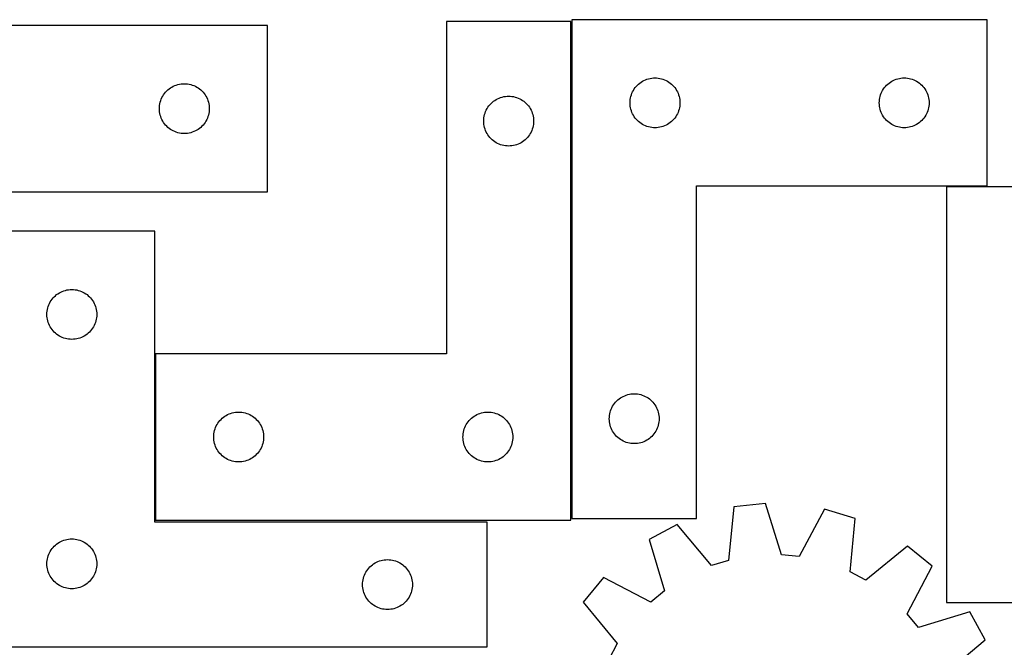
# Model space of a CAD drawing. Header units: millimetres. Extents: x 7 to 1243, y 7 to 1244.
# Tile 15 of 19: x 520 to 875, y 1017 to 1244. Entities that reach past the tile are written whole.
import ezdxf

# ---------------------------------------------------------------- set-up
doc = ezdxf.new("R2010")
doc.units = ezdxf.units.MM
doc.layers.add('CUT', color=7, linetype='CONTINUOUS', true_color=0x000000)

msp = doc.modelspace()

# ---------------------------------------------------------------- linework, layer by layer
at = {"layer": 'CUT'}
for p, q in [((609.078177, 1241.851866), (459.078177, 1241.851866)), ((609.078177, 1181.851866), (609.078177, 1241.851866)), ((718.703244, 1243.345523), (673.703244, 1243.345523)), ((673.703244, 1243.345523), (673.703244, 1123.345523)), ((718.703244, 1063.345523), (718.703244, 1243.345523)), ((719.049094, 1243.94171), (719.049094, 1063.94171)), ((869.049094, 1243.94171), (719.049094, 1243.94171)), ((869.049094, 1183.94171), (869.049094, 1243.94171)), ((574.078045, 1219.335093), (574.578177, 1219.646095)), ((574.578177, 1219.646095), (575.097579, 1219.923721)), ((575.097579, 1219.923721), (575.634026, 1220.166782)), ((575.634026, 1220.166782), (576.185222, 1220.374237)), ((576.185222, 1220.374237), (576.748806, 1220.545198)), ((576.748806, 1220.545198), (577.322364, 1220.678934)), ((577.322364, 1220.678934), (577.903442, 1220.77487)), ((577.903442, 1220.77487), (578.489549, 1220.832596)), ((578.489549, 1220.832596), (579.078177, 1220.851866)), ((579.078177, 1220.851866), (579.666805, 1220.832596)), ((579.666805, 1220.832596), (580.252913, 1220.77487)), ((580.252913, 1220.77487), (580.83399, 1220.678934)), ((580.83399, 1220.678934), (581.407549, 1220.545198)), ((581.407549, 1220.545198), (581.971132, 1220.374237)), ((581.971132, 1220.374237), (582.522328, 1220.166782)), ((582.522328, 1220.166782), (583.058775, 1219.923721)), ((583.058775, 1219.923721), (583.578177, 1219.646095)), ((583.578177, 1219.646095), (584.078309, 1219.335093)), ((741.908914, 1219.420563), (742.282536, 1219.875822)), ((742.282536, 1219.875822), (742.685133, 1220.305671)), ((742.685133, 1220.305671), (743.114982, 1220.708268)), ((743.114982, 1220.708268), (743.570241, 1221.08189)), ((743.570241, 1221.08189), (744.048962, 1221.424936)), ((744.048962, 1221.424936), (744.549094, 1221.735938)), ((744.549094, 1221.735938), (745.068496, 1222.013564)), ((745.068496, 1222.013564), (745.604943, 1222.256626)), ((745.604943, 1222.256626), (746.156139, 1222.464081)), ((746.156139, 1222.464081), (746.719723, 1222.635042)), ((746.719723, 1222.635042), (747.293281, 1222.768777)), ((747.293281, 1222.768777), (747.874358, 1222.864714)), ((747.874358, 1222.864714), (748.460466, 1222.92244)), ((748.460466, 1222.92244), (749.049094, 1222.94171)), ((749.049094, 1222.94171), (749.637722, 1222.92244)), ((749.637722, 1222.92244), (750.22383, 1222.864714)), ((750.22383, 1222.864714), (750.804907, 1222.768777)), ((750.804907, 1222.768777), (751.378465, 1222.635042)), ((751.378465, 1222.635042), (751.942049, 1222.464081)), ((751.942049, 1222.464081), (752.493245, 1222.256626)), ((752.493245, 1222.256626), (753.029692, 1222.013564)), ((753.029692, 1222.013564), (753.549094, 1221.735938)), ((753.549094, 1221.735938), (754.049226, 1221.424936)), ((754.049226, 1221.424936), (754.527947, 1221.08189)), ((754.527947, 1221.08189), (754.983206, 1220.708268)), ((754.983206, 1220.708268), (755.413055, 1220.305671)), ((755.413055, 1220.305671), (755.815652, 1219.875822)), ((755.815652, 1219.875822), (756.189274, 1219.420563)), ((831.908914, 1219.420563), (832.282536, 1219.875822)), ((832.282536, 1219.875822), (832.685133, 1220.305671)), ((832.685133, 1220.305671), (833.114982, 1220.708268)), ((833.114982, 1220.708268), (833.570241, 1221.08189)), ((833.570241, 1221.08189), (834.048962, 1221.424936)), ((834.048962, 1221.424936), (834.549094, 1221.735938)), ((834.549094, 1221.735938), (835.068496, 1222.013564)), ((835.068496, 1222.013564), (835.604943, 1222.256626)), ((835.604943, 1222.256626), (836.156139, 1222.464081)), ((836.156139, 1222.464081), (836.719723, 1222.635042)), ((836.719723, 1222.635042), (837.293281, 1222.768777)), ((837.293281, 1222.768777), (837.874358, 1222.864714)), ((837.874358, 1222.864714), (838.460466, 1222.92244)), ((838.460466, 1222.92244), (839.049094, 1222.94171)), ((839.049094, 1222.94171), (839.637722, 1222.92244)), ((839.637722, 1222.92244), (840.22383, 1222.864714)), ((840.22383, 1222.864714), (840.804907, 1222.768777)), ((840.804907, 1222.768777), (841.378465, 1222.635042)), ((841.378465, 1222.635042), (841.942049, 1222.464081)), ((841.942049, 1222.464081), (842.493245, 1222.256626)), ((842.493245, 1222.256626), (843.029692, 1222.013564)), ((843.029692, 1222.013564), (843.549094, 1221.735938)), ((843.549094, 1221.735938), (844.049226, 1221.424936)), ((844.049226, 1221.424936), (844.527947, 1221.08189)), ((844.527947, 1221.08189), (844.983206, 1220.708268)), ((844.983206, 1220.708268), (845.413055, 1220.305671)), ((845.413055, 1220.305671), (845.815652, 1219.875822)), ((845.815652, 1219.875822), (846.189274, 1219.420563)), ((571.006323, 1215.832464), (571.283949, 1216.351866)), ((571.283949, 1216.351866), (571.594951, 1216.851998)), ((571.594951, 1216.851998), (571.937997, 1217.330719)), ((571.937997, 1217.330719), (572.311619, 1217.785978)), ((572.311619, 1217.785978), (572.714216, 1218.215827)), ((572.714216, 1218.215827), (573.144065, 1218.618424)), ((573.144065, 1218.618424), (573.599324, 1218.992046)), ((573.599324, 1218.992046), (574.078045, 1219.335093)), ((584.078309, 1219.335093), (584.55703, 1218.992046)), ((584.55703, 1218.992046), (585.01229, 1218.618424)), ((585.01229, 1218.618424), (585.442138, 1218.215827)), ((585.442138, 1218.215827), (585.844736, 1217.785978)), ((585.844736, 1217.785978), (586.218357, 1217.330719)), ((586.218357, 1217.330719), (586.561404, 1216.851998)), ((586.561404, 1216.851998), (586.872406, 1216.351866)), ((586.872406, 1216.351866), (587.150032, 1215.832464)), ((693.873872, 1216.038856), (694.447431, 1216.172591)), ((694.447431, 1216.172591), (695.028508, 1216.268527)), ((695.028508, 1216.268527), (695.614616, 1216.326254)), ((695.614616, 1216.326254), (696.203244, 1216.345523)), ((696.203244, 1216.345523), (696.791872, 1216.326254)), ((696.791872, 1216.326254), (697.37798, 1216.268527)), ((697.37798, 1216.268527), (697.959057, 1216.172591)), ((697.959057, 1216.172591), (698.532615, 1216.038856)), ((740.222027, 1215.697523), (740.355762, 1216.271081)), ((740.355762, 1216.271081), (740.526723, 1216.834665)), ((740.526723, 1216.834665), (740.734178, 1217.385861)), ((740.734178, 1217.385861), (740.977239, 1217.922308)), ((740.977239, 1217.922308), (741.254865, 1218.44171)), ((741.254865, 1218.44171), (741.565868, 1218.941842)), ((741.565868, 1218.941842), (741.908914, 1219.420563)), ((756.189274, 1219.420563), (756.532321, 1218.941842)), ((756.532321, 1218.941842), (756.843323, 1218.44171)), ((756.843323, 1218.44171), (757.120949, 1217.922308)), ((757.120949, 1217.922308), (757.36401, 1217.385861)), ((757.36401, 1217.385861), (757.571465, 1216.834665)), ((757.571465, 1216.834665), (757.742426, 1216.271081)), ((757.742426, 1216.271081), (757.876162, 1215.697523)), ((830.222027, 1215.697523), (830.355762, 1216.271081)), ((830.355762, 1216.271081), (830.526723, 1216.834665)), ((830.526723, 1216.834665), (830.734178, 1217.385861)), ((830.734178, 1217.385861), (830.977239, 1217.922308)), ((830.977239, 1217.922308), (831.254865, 1218.44171)), ((831.254865, 1218.44171), (831.565868, 1218.941842)), ((831.565868, 1218.941842), (831.908914, 1219.420563)), ((846.189274, 1219.420563), (846.532321, 1218.941842)), ((846.532321, 1218.941842), (846.843323, 1218.44171)), ((846.843323, 1218.44171), (847.120949, 1217.922308)), ((847.120949, 1217.922308), (847.36401, 1217.385861)), ((847.36401, 1217.385861), (847.571465, 1216.834665)), ((847.571465, 1216.834665), (847.742426, 1216.271081)), ((847.742426, 1216.271081), (847.876162, 1215.697523)), ((570.097447, 1212.440494), (570.155174, 1213.026602)), ((570.155174, 1213.026602), (570.25111, 1213.607679)), ((570.25111, 1213.607679), (570.384845, 1214.181237)), ((570.384845, 1214.181237), (570.555806, 1214.744821)), ((570.555806, 1214.744821), (570.763261, 1215.296017)), ((570.763261, 1215.296017), (571.006323, 1215.832464)), ((587.150032, 1215.832464), (587.393093, 1215.296017)), ((587.393093, 1215.296017), (587.600548, 1214.744821)), ((587.600548, 1214.744821), (587.77151, 1214.181237)), ((587.77151, 1214.181237), (587.905245, 1213.607679)), ((587.905245, 1213.607679), (588.001181, 1213.026602)), ((588.001181, 1213.026602), (588.058908, 1212.440494)), ((688.720017, 1212.345655), (689.063064, 1212.824376)), ((689.063064, 1212.824376), (689.436686, 1213.279636)), ((689.436686, 1213.279636), (689.839283, 1213.709484)), ((689.839283, 1213.709484), (690.269132, 1214.112081)), ((690.269132, 1214.112081), (690.724391, 1214.485703)), ((690.724391, 1214.485703), (691.203112, 1214.82875)), ((691.203112, 1214.82875), (691.703244, 1215.139752)), ((691.703244, 1215.139752), (692.222646, 1215.417378)), ((692.222646, 1215.417378), (692.759093, 1215.660439)), ((692.759093, 1215.660439), (693.310289, 1215.867894)), ((693.310289, 1215.867894), (693.873872, 1216.038856)), ((698.532615, 1216.038856), (699.096199, 1215.867894)), ((699.096199, 1215.867894), (699.647395, 1215.660439)), ((699.647395, 1215.660439), (700.183842, 1215.417378)), ((700.183842, 1215.417378), (700.703244, 1215.139752)), ((700.703244, 1215.139752), (701.203376, 1214.82875)), ((701.203376, 1214.82875), (701.682097, 1214.485703)), ((701.682097, 1214.485703), (702.137356, 1214.112081)), ((702.137356, 1214.112081), (702.567205, 1213.709484)), ((702.567205, 1213.709484), (702.969802, 1213.279636)), ((702.969802, 1213.279636), (703.343424, 1212.824376)), ((703.343424, 1212.824376), (703.68647, 1212.345655)), ((740.049094, 1213.94171), (740.068364, 1214.530338)), ((740.068364, 1213.353082), (740.049094, 1213.94171)), ((740.068364, 1214.530338), (740.12609, 1215.116446)), ((740.12609, 1212.766974), (740.068364, 1213.353082)), ((740.12609, 1215.116446), (740.222027, 1215.697523)), ((740.222027, 1212.185897), (740.12609, 1212.766974)), ((757.876162, 1215.697523), (757.972098, 1215.116446)), ((757.972098, 1212.766974), (757.876162, 1212.185897)), ((757.972098, 1215.116446), (758.029824, 1214.530338)), ((758.029824, 1213.353082), (757.972098, 1212.766974)), ((758.029824, 1214.530338), (758.049094, 1213.94171)), ((758.049094, 1213.94171), (758.029824, 1213.353082)), ((830.049094, 1213.94171), (830.068364, 1214.530338)), ((830.068364, 1213.353082), (830.049094, 1213.94171)), ((830.068364, 1214.530338), (830.12609, 1215.116446)), ((830.12609, 1212.766974), (830.068364, 1213.353082)), ((830.12609, 1215.116446), (830.222027, 1215.697523)), ((830.222027, 1212.185897), (830.12609, 1212.766974)), ((847.876162, 1215.697523), (847.972098, 1215.116446)), ((847.972098, 1212.766974), (847.876162, 1212.185897)), ((847.972098, 1215.116446), (848.029824, 1214.530338)), ((848.029824, 1213.353082), (847.972098, 1212.766974)), ((848.029824, 1214.530338), (848.049094, 1213.94171)), ((848.049094, 1213.94171), (848.029824, 1213.353082)), ((570.078177, 1211.851866), (570.097447, 1212.440494)), ((570.097447, 1211.263238), (570.078177, 1211.851866)), ((570.155174, 1210.67713), (570.097447, 1211.263238)), ((570.25111, 1210.096053), (570.155174, 1210.67713)), ((570.384845, 1209.522495), (570.25111, 1210.096053)), ((570.555806, 1208.958911), (570.384845, 1209.522495)), ((570.763261, 1208.407715), (570.555806, 1208.958911)), ((587.600548, 1208.958911), (587.393093, 1208.407715)), ((587.77151, 1209.522495), (587.600548, 1208.958911)), ((587.905245, 1210.096053), (587.77151, 1209.522495)), ((588.001181, 1210.67713), (587.905245, 1210.096053)), ((588.058908, 1211.263238), (588.001181, 1210.67713)), ((588.058908, 1212.440494), (588.078177, 1211.851866)), ((588.078177, 1211.851866), (588.058908, 1211.263238)), ((687.28024, 1208.520259), (687.376176, 1209.101336)), ((687.376176, 1209.101336), (687.509911, 1209.674895)), ((687.509911, 1209.674895), (687.680873, 1210.238478)), ((687.680873, 1210.238478), (687.888328, 1210.789674)), ((687.888328, 1210.789674), (688.131389, 1211.326121)), ((688.131389, 1211.326121), (688.409015, 1211.845523)), ((688.409015, 1211.845523), (688.720017, 1212.345655)), ((703.68647, 1212.345655), (703.997473, 1211.845523)), ((703.997473, 1211.845523), (704.275099, 1211.326121)), ((704.275099, 1211.326121), (704.51816, 1210.789674)), ((704.51816, 1210.789674), (704.725615, 1210.238478)), ((704.725615, 1210.238478), (704.896576, 1209.674895)), ((704.896576, 1209.674895), (705.030311, 1209.101336)), ((705.030311, 1209.101336), (705.126248, 1208.520259)), ((740.355762, 1211.612338), (740.222027, 1212.185897)), ((740.526723, 1211.048755), (740.355762, 1211.612338)), ((740.734178, 1210.497559), (740.526723, 1211.048755)), ((740.977239, 1209.961112), (740.734178, 1210.497559)), ((741.254865, 1209.44171), (740.977239, 1209.961112)), ((741.565868, 1208.941578), (741.254865, 1209.44171)), ((756.843323, 1209.44171), (756.532321, 1208.941578)), ((757.120949, 1209.961112), (756.843323, 1209.44171)), ((757.36401, 1210.497559), (757.120949, 1209.961112)), ((757.571465, 1211.048755), (757.36401, 1210.497559)), ((757.742426, 1211.612338), (757.571465, 1211.048755)), ((757.876162, 1212.185897), (757.742426, 1211.612338)), ((830.355762, 1211.612338), (830.222027, 1212.185897)), ((830.526723, 1211.048755), (830.355762, 1211.612338)), ((830.734178, 1210.497559), (830.526723, 1211.048755)), ((830.977239, 1209.961112), (830.734178, 1210.497559)), ((831.254865, 1209.44171), (830.977239, 1209.961112)), ((831.565868, 1208.941578), (831.254865, 1209.44171)), ((846.843323, 1209.44171), (846.532321, 1208.941578)), ((847.120949, 1209.961112), (846.843323, 1209.44171)), ((847.36401, 1210.497559), (847.120949, 1209.961112)), ((847.571465, 1211.048755), (847.36401, 1210.497559)), ((847.742426, 1211.612338), (847.571465, 1211.048755)), ((847.876162, 1212.185897), (847.742426, 1211.612338)), ((571.006323, 1207.871268), (570.763261, 1208.407715)), ((571.283949, 1207.351866), (571.006323, 1207.871268)), ((571.594951, 1206.851734), (571.283949, 1207.351866)), ((571.937997, 1206.373013), (571.594951, 1206.851734)), ((572.311619, 1205.917754), (571.937997, 1206.373013)), ((572.714216, 1205.487905), (572.311619, 1205.917754)), ((573.144065, 1205.085308), (572.714216, 1205.487905)), ((585.442138, 1205.487905), (585.01229, 1205.085308)), ((585.844736, 1205.917754), (585.442138, 1205.487905)), ((586.218357, 1206.373013), (585.844736, 1205.917754)), ((586.561404, 1206.851734), (586.218357, 1206.373013)), ((586.872406, 1207.351866), (586.561404, 1206.851734)), ((587.150032, 1207.871268), (586.872406, 1207.351866)), ((587.393093, 1208.407715), (587.150032, 1207.871268)), ((687.203244, 1207.345523), (687.222514, 1207.934151)), ((687.222514, 1206.756895), (687.203244, 1207.345523)), ((687.222514, 1207.934151), (687.28024, 1208.520259)), ((687.28024, 1206.170787), (687.222514, 1206.756895)), ((687.376176, 1205.58971), (687.28024, 1206.170787)), ((687.509911, 1205.016152), (687.376176, 1205.58971)), ((705.030311, 1205.58971), (704.896576, 1205.016152)), ((705.126248, 1206.170787), (705.030311, 1205.58971)), ((705.126248, 1208.520259), (705.183974, 1207.934151)), ((705.183974, 1206.756895), (705.126248, 1206.170787)), ((705.183974, 1207.934151), (705.203244, 1207.345523)), ((705.203244, 1207.345523), (705.183974, 1206.756895)), ((741.908914, 1208.462857), (741.565868, 1208.941578)), ((742.282536, 1208.007597), (741.908914, 1208.462857)), ((742.685133, 1207.577749), (742.282536, 1208.007597)), ((743.114982, 1207.175152), (742.685133, 1207.577749)), ((743.570241, 1206.80153), (743.114982, 1207.175152)), ((744.048962, 1206.458483), (743.570241, 1206.80153)), ((744.549094, 1206.147481), (744.048962, 1206.458483)), ((745.068496, 1205.869855), (744.549094, 1206.147481)), ((745.604943, 1205.626794), (745.068496, 1205.869855)), ((746.156139, 1205.419339), (745.604943, 1205.626794)), ((746.719723, 1205.248377), (746.156139, 1205.419339)), ((751.942049, 1205.419339), (751.378465, 1205.248377)), ((752.493245, 1205.626794), (751.942049, 1205.419339)), ((753.029692, 1205.869855), (752.493245, 1205.626794)), ((753.549094, 1206.147481), (753.029692, 1205.869855)), ((754.049226, 1206.458483), (753.549094, 1206.147481)), ((754.527947, 1206.80153), (754.049226, 1206.458483)), ((754.983206, 1207.175152), (754.527947, 1206.80153)), ((755.413055, 1207.577749), (754.983206, 1207.175152)), ((755.815652, 1208.007597), (755.413055, 1207.577749)), ((756.189274, 1208.462857), (755.815652, 1208.007597)), ((756.532321, 1208.941578), (756.189274, 1208.462857)), ((831.908914, 1208.462857), (831.565868, 1208.941578)), ((832.282536, 1208.007597), (831.908914, 1208.462857)), ((832.685133, 1207.577749), (832.282536, 1208.007597)), ((833.114982, 1207.175152), (832.685133, 1207.577749)), ((833.570241, 1206.80153), (833.114982, 1207.175152)), ((834.048962, 1206.458483), (833.570241, 1206.80153)), ((834.549094, 1206.147481), (834.048962, 1206.458483)), ((835.068496, 1205.869855), (834.549094, 1206.147481)), ((835.604943, 1205.626794), (835.068496, 1205.869855)), ((836.156139, 1205.419339), (835.604943, 1205.626794)), ((836.719723, 1205.248377), (836.156139, 1205.419339)), ((841.942049, 1205.419339), (841.378465, 1205.248377)), ((842.493245, 1205.626794), (841.942049, 1205.419339)), ((843.029692, 1205.869855), (842.493245, 1205.626794)), ((843.549094, 1206.147481), (843.029692, 1205.869855)), ((844.049226, 1206.458483), (843.549094, 1206.147481)), ((844.527947, 1206.80153), (844.049226, 1206.458483)), ((844.983206, 1207.175152), (844.527947, 1206.80153)), ((845.413055, 1207.577749), (844.983206, 1207.175152)), ((845.815652, 1208.007597), (845.413055, 1207.577749)), ((846.189274, 1208.462857), (845.815652, 1208.007597)), ((846.532321, 1208.941578), (846.189274, 1208.462857)), ((573.599324, 1204.711686), (573.144065, 1205.085308)), ((574.078045, 1204.36864), (573.599324, 1204.711686)), ((574.578177, 1204.057637), (574.078045, 1204.36864)), ((575.097579, 1203.780011), (574.578177, 1204.057637)), ((575.634026, 1203.53695), (575.097579, 1203.780011)), ((576.185222, 1203.329495), (575.634026, 1203.53695)), ((576.748806, 1203.158534), (576.185222, 1203.329495)), ((577.322364, 1203.024798), (576.748806, 1203.158534)), ((577.903442, 1202.928862), (577.322364, 1203.024798)), ((578.489549, 1202.871136), (577.903442, 1202.928862)), ((579.078177, 1202.851866), (578.489549, 1202.871136)), ((579.666805, 1202.871136), (579.078177, 1202.851866)), ((580.252913, 1202.928862), (579.666805, 1202.871136)), ((580.83399, 1203.024798), (580.252913, 1202.928862)), ((581.407549, 1203.158534), (580.83399, 1203.024798)), ((581.971132, 1203.329495), (581.407549, 1203.158534)), ((582.522328, 1203.53695), (581.971132, 1203.329495)), ((583.058775, 1203.780011), (582.522328, 1203.53695)), ((583.578177, 1204.057637), (583.058775, 1203.780011)), ((584.078309, 1204.36864), (583.578177, 1204.057637)), ((584.55703, 1204.711686), (584.078309, 1204.36864)), ((585.01229, 1205.085308), (584.55703, 1204.711686)), ((687.680873, 1204.452568), (687.509911, 1205.016152)), ((687.888328, 1203.901372), (687.680873, 1204.452568)), ((688.131389, 1203.364925), (687.888328, 1203.901372)), ((688.409015, 1202.845523), (688.131389, 1203.364925)), ((688.720017, 1202.345391), (688.409015, 1202.845523)), ((689.063064, 1201.86667), (688.720017, 1202.345391)), ((689.436686, 1201.411411), (689.063064, 1201.86667)), ((703.343424, 1201.86667), (702.969802, 1201.411411)), ((703.68647, 1202.345391), (703.343424, 1201.86667)), ((703.997473, 1202.845523), (703.68647, 1202.345391)), ((704.275099, 1203.364925), (703.997473, 1202.845523)), ((704.51816, 1203.901372), (704.275099, 1203.364925)), ((704.725615, 1204.452568), (704.51816, 1203.901372)), ((704.896576, 1205.016152), (704.725615, 1204.452568)), ((747.293281, 1205.114642), (746.719723, 1205.248377)), ((747.874358, 1205.018706), (747.293281, 1205.114642)), ((748.460466, 1204.960979), (747.874358, 1205.018706)), ((749.049094, 1204.94171), (748.460466, 1204.960979)), ((749.637722, 1204.960979), (749.049094, 1204.94171)), ((750.22383, 1205.018706), (749.637722, 1204.960979)), ((750.804907, 1205.114642), (750.22383, 1205.018706)), ((751.378465, 1205.248377), (750.804907, 1205.114642)), ((837.293281, 1205.114642), (836.719723, 1205.248377)), ((837.874358, 1205.018706), (837.293281, 1205.114642)), ((838.460466, 1204.960979), (837.874358, 1205.018706)), ((839.049094, 1204.94171), (838.460466, 1204.960979)), ((839.637722, 1204.960979), (839.049094, 1204.94171)), ((840.22383, 1205.018706), (839.637722, 1204.960979)), ((840.804907, 1205.114642), (840.22383, 1205.018706)), ((841.378465, 1205.248377), (840.804907, 1205.114642)), ((689.839283, 1200.981562), (689.436686, 1201.411411)), ((690.269132, 1200.578965), (689.839283, 1200.981562)), ((690.724391, 1200.205343), (690.269132, 1200.578965)), ((691.203112, 1199.862297), (690.724391, 1200.205343)), ((691.703244, 1199.551295), (691.203112, 1199.862297)), ((692.222646, 1199.273669), (691.703244, 1199.551295)), ((692.759093, 1199.030607), (692.222646, 1199.273669)), ((693.310289, 1198.823152), (692.759093, 1199.030607)), ((693.873872, 1198.652191), (693.310289, 1198.823152)), ((694.447431, 1198.518456), (693.873872, 1198.652191)), ((695.028508, 1198.422519), (694.447431, 1198.518456)), ((695.614616, 1198.364793), (695.028508, 1198.422519)), ((696.203244, 1198.345523), (695.614616, 1198.364793)), ((696.791872, 1198.364793), (696.203244, 1198.345523)), ((697.37798, 1198.422519), (696.791872, 1198.364793)), ((697.959057, 1198.518456), (697.37798, 1198.422519)), ((698.532615, 1198.652191), (697.959057, 1198.518456)), ((699.096199, 1198.823152), (698.532615, 1198.652191)), ((699.647395, 1199.030607), (699.096199, 1198.823152)), ((700.183842, 1199.273669), (699.647395, 1199.030607)), ((700.703244, 1199.551295), (700.183842, 1199.273669)), ((701.203376, 1199.862297), (700.703244, 1199.551295)), ((701.682097, 1200.205343), (701.203376, 1199.862297)), ((702.137356, 1200.578965), (701.682097, 1200.205343)), ((702.567205, 1200.981562), (702.137356, 1200.578965)), ((702.969802, 1201.411411), (702.567205, 1200.981562)), ((504.078177, 1181.851866), (609.078177, 1181.851866)), ((764.049094, 1063.94171), (764.049094, 1183.94171)), ((764.049094, 1183.94171), (869.049094, 1183.94171)), ((914.289487, 1183.674136), (854.289487, 1183.674136)), ((854.289487, 1183.674136), (854.289487, 1033.674136)), ((568.45593, 1167.581606), (508.45593, 1167.581606)), ((568.45593, 1062.581606), (568.45593, 1167.581606)), ((532.977077, 1144.721786), (533.455798, 1145.064833)), ((533.455798, 1145.064833), (533.95593, 1145.375835)), ((533.95593, 1145.375835), (534.475332, 1145.653461)), ((534.475332, 1145.653461), (535.011779, 1145.896522)), ((535.011779, 1145.896522), (535.562975, 1146.103978)), ((535.562975, 1146.103978), (536.126559, 1146.274939)), ((536.126559, 1146.274939), (536.700117, 1146.408674)), ((536.700117, 1146.408674), (537.281194, 1146.50461)), ((537.281194, 1146.50461), (537.867302, 1146.562337)), ((537.867302, 1146.562337), (538.45593, 1146.581606)), ((538.45593, 1146.581606), (539.044558, 1146.562337)), ((539.044558, 1146.562337), (539.630666, 1146.50461)), ((539.630666, 1146.50461), (540.211743, 1146.408674)), ((540.211743, 1146.408674), (540.785302, 1146.274939)), ((540.785302, 1146.274939), (541.348885, 1146.103978)), ((541.348885, 1146.103978), (541.900081, 1145.896522)), ((541.900081, 1145.896522), (542.436528, 1145.653461)), ((542.436528, 1145.653461), (542.95593, 1145.375835)), ((542.95593, 1145.375835), (543.456062, 1145.064833)), ((543.456062, 1145.064833), (543.934783, 1144.721786)), ((530.141014, 1141.025757), (530.384075, 1141.562205)), ((530.384075, 1141.562205), (530.661701, 1142.081606)), ((530.661701, 1142.081606), (530.972704, 1142.581739)), ((530.972704, 1142.581739), (531.31575, 1143.060459)), ((531.31575, 1143.060459), (531.689372, 1143.515719)), ((531.689372, 1143.515719), (532.091969, 1143.945567)), ((532.091969, 1143.945567), (532.521818, 1144.348165)), ((532.521818, 1144.348165), (532.977077, 1144.721786)), ((543.934783, 1144.721786), (544.390042, 1144.348165)), ((544.390042, 1144.348165), (544.819891, 1143.945567)), ((544.819891, 1143.945567), (545.222488, 1143.515719)), ((545.222488, 1143.515719), (545.59611, 1143.060459)), ((545.59611, 1143.060459), (545.939157, 1142.581739)), ((545.939157, 1142.581739), (546.250159, 1142.081606)), ((546.250159, 1142.081606), (546.527785, 1141.562205)), ((546.527785, 1141.562205), (546.770846, 1141.025757)), ((529.45593, 1137.581606), (529.4752, 1138.170235)), ((529.4752, 1138.170235), (529.532926, 1138.756342)), ((529.532926, 1138.756342), (529.628863, 1139.337419)), ((529.628863, 1139.337419), (529.762598, 1139.910978)), ((529.762598, 1139.910978), (529.933559, 1140.474562)), ((529.933559, 1140.474562), (530.141014, 1141.025757)), ((546.770846, 1141.025757), (546.978301, 1140.474562)), ((546.978301, 1140.474562), (547.149263, 1139.910978)), ((547.149263, 1139.910978), (547.282998, 1139.337419)), ((547.282998, 1139.337419), (547.378934, 1138.756342)), ((547.378934, 1138.756342), (547.43666, 1138.170235)), ((547.43666, 1138.170235), (547.45593, 1137.581606)), ((529.4752, 1136.992978), (529.45593, 1137.581606)), ((529.532926, 1136.406871), (529.4752, 1136.992978)), ((529.628863, 1135.825794), (529.532926, 1136.406871)), ((529.762598, 1135.252235), (529.628863, 1135.825794)), ((529.933559, 1134.688651), (529.762598, 1135.252235)), ((530.141014, 1134.137456), (529.933559, 1134.688651)), ((546.978301, 1134.688651), (546.770846, 1134.137456)), ((547.149263, 1135.252235), (546.978301, 1134.688651)), ((547.282998, 1135.825794), (547.149263, 1135.252235)), ((547.378934, 1136.406871), (547.282998, 1135.825794)), ((547.43666, 1136.992978), (547.378934, 1136.406871)), ((547.45593, 1137.581606), (547.43666, 1136.992978)), ((530.384075, 1133.601008), (530.141014, 1134.137456)), ((530.661701, 1133.081606), (530.384075, 1133.601008)), ((530.972704, 1132.581474), (530.661701, 1133.081606)), ((531.31575, 1132.102754), (530.972704, 1132.581474)), ((531.689372, 1131.647494), (531.31575, 1132.102754)), ((532.091969, 1131.217645), (531.689372, 1131.647494)), ((532.521818, 1130.815048), (532.091969, 1131.217645)), ((532.977077, 1130.441426), (532.521818, 1130.815048)), ((544.390042, 1130.815048), (543.934783, 1130.441426)), ((544.819891, 1131.217645), (544.390042, 1130.815048)), ((545.222488, 1131.647494), (544.819891, 1131.217645)), ((545.59611, 1132.102754), (545.222488, 1131.647494)), ((545.939157, 1132.581474), (545.59611, 1132.102754)), ((546.250159, 1133.081606), (545.939157, 1132.581474)), ((546.527785, 1133.601008), (546.250159, 1133.081606)), ((546.770846, 1134.137456), (546.527785, 1133.601008)), ((533.455798, 1130.09838), (532.977077, 1130.441426)), ((533.95593, 1129.787378), (533.455798, 1130.09838)), ((534.475332, 1129.509752), (533.95593, 1129.787378)), ((535.011779, 1129.266691), (534.475332, 1129.509752)), ((535.562975, 1129.059235), (535.011779, 1129.266691)), ((536.126559, 1128.888274), (535.562975, 1129.059235)), ((536.700117, 1128.754539), (536.126559, 1128.888274)), ((537.281194, 1128.658603), (536.700117, 1128.754539)), ((537.867302, 1128.600876), (537.281194, 1128.658603)), ((538.45593, 1128.581606), (537.867302, 1128.600876)), ((539.044558, 1128.600876), (538.45593, 1128.581606)), ((539.630666, 1128.658603), (539.044558, 1128.600876)), ((540.211743, 1128.754539), (539.630666, 1128.658603)), ((540.785302, 1128.888274), (540.211743, 1128.754539)), ((541.348885, 1129.059235), (540.785302, 1128.888274)), ((541.900081, 1129.266691), (541.348885, 1129.059235)), ((542.436528, 1129.509752), (541.900081, 1129.266691)), ((542.95593, 1129.787378), (542.436528, 1129.509752)), ((543.456062, 1130.09838), (542.95593, 1129.787378)), ((543.934783, 1130.441426), (543.456062, 1130.09838)), ((673.703244, 1123.345523), (568.703244, 1123.345523)), ((568.703244, 1123.345523), (568.703244, 1063.345523)), ((734.408914, 1105.420563), (734.782536, 1105.875822)), ((734.782536, 1105.875822), (735.185133, 1106.305671)), ((735.185133, 1106.305671), (735.614982, 1106.708268)), ((735.614982, 1106.708268), (736.070241, 1107.08189)), ((736.070241, 1107.08189), (736.548962, 1107.424936)), ((736.548962, 1107.424936), (737.049094, 1107.735938)), ((737.049094, 1107.735938), (737.568496, 1108.013564)), ((737.568496, 1108.013564), (738.104943, 1108.256626)), ((738.104943, 1108.256626), (738.656139, 1108.464081)), ((738.656139, 1108.464081), (739.219723, 1108.635042)), ((739.219723, 1108.635042), (739.793281, 1108.768777)), ((739.793281, 1108.768777), (740.374358, 1108.864714)), ((740.374358, 1108.864714), (740.960466, 1108.92244)), ((740.960466, 1108.92244), (741.549094, 1108.94171)), ((741.549094, 1108.94171), (742.137722, 1108.92244)), ((742.137722, 1108.92244), (742.72383, 1108.864714)), ((742.72383, 1108.864714), (743.304907, 1108.768777)), ((743.304907, 1108.768777), (743.878465, 1108.635042)), ((743.878465, 1108.635042), (744.442049, 1108.464081)), ((744.442049, 1108.464081), (744.993245, 1108.256626)), ((744.993245, 1108.256626), (745.529692, 1108.013564)), ((745.529692, 1108.013564), (746.049094, 1107.735938)), ((746.049094, 1107.735938), (746.549226, 1107.424936)), ((746.549226, 1107.424936), (747.027947, 1107.08189)), ((747.027947, 1107.08189), (747.483206, 1106.708268)), ((747.483206, 1106.708268), (747.913055, 1106.305671)), ((747.913055, 1106.305671), (748.315652, 1105.875822)), ((748.315652, 1105.875822), (748.689274, 1105.420563)), ((597.528508, 1102.268527), (598.114616, 1102.326254)), ((598.114616, 1102.326254), (598.703244, 1102.345523)), ((598.703244, 1102.345523), (599.291872, 1102.326254)), ((599.291872, 1102.326254), (599.87798, 1102.268527)), ((687.528508, 1102.268527), (688.114616, 1102.326254)), ((688.114616, 1102.326254), (688.703244, 1102.345523)), ((688.703244, 1102.345523), (689.291872, 1102.326254)), ((689.291872, 1102.326254), (689.87798, 1102.268527)), ((732.855762, 1102.271081), (733.026723, 1102.834665)), ((733.026723, 1102.834665), (733.234178, 1103.385861)), ((733.234178, 1103.385861), (733.477239, 1103.922308)), ((733.477239, 1103.922308), (733.754865, 1104.44171)), ((733.754865, 1104.44171), (734.065868, 1104.941842)), ((734.065868, 1104.941842), (734.408914, 1105.420563)), ((748.689274, 1105.420563), (749.032321, 1104.941842)), ((749.032321, 1104.941842), (749.343323, 1104.44171)), ((749.343323, 1104.44171), (749.620949, 1103.922308)), ((749.620949, 1103.922308), (749.86401, 1103.385861)), ((749.86401, 1103.385861), (750.071465, 1102.834665)), ((750.071465, 1102.834665), (750.242426, 1102.271081)), ((591.220017, 1098.345655), (591.563064, 1098.824376)), ((591.563064, 1098.824376), (591.936686, 1099.279636)), ((591.936686, 1099.279636), (592.339283, 1099.709484)), ((592.339283, 1099.709484), (592.769132, 1100.112081)), ((592.769132, 1100.112081), (593.224391, 1100.485703)), ((593.224391, 1100.485703), (593.703112, 1100.82875)), ((593.703112, 1100.82875), (594.203244, 1101.139752)), ((594.203244, 1101.139752), (594.722646, 1101.417378)), ((594.722646, 1101.417378), (595.259093, 1101.660439)), ((595.259093, 1101.660439), (595.810289, 1101.867894)), ((595.810289, 1101.867894), (596.373872, 1102.038856)), ((596.373872, 1102.038856), (596.947431, 1102.172591)), ((596.947431, 1102.172591), (597.528508, 1102.268527)), ((599.87798, 1102.268527), (600.459057, 1102.172591)), ((600.459057, 1102.172591), (601.032615, 1102.038856)), ((601.032615, 1102.038856), (601.596199, 1101.867894)), ((601.596199, 1101.867894), (602.147395, 1101.660439)), ((602.147395, 1101.660439), (602.683842, 1101.417378)), ((602.683842, 1101.417378), (603.203244, 1101.139752)), ((603.203244, 1101.139752), (603.703376, 1100.82875)), ((603.703376, 1100.82875), (604.182097, 1100.485703)), ((604.182097, 1100.485703), (604.637356, 1100.112081)), ((604.637356, 1100.112081), (605.067205, 1099.709484)), ((605.067205, 1099.709484), (605.469802, 1099.279636)), ((605.469802, 1099.279636), (605.843424, 1098.824376)), ((605.843424, 1098.824376), (606.18647, 1098.345655)), ((681.220017, 1098.345655), (681.563064, 1098.824376)), ((681.563064, 1098.824376), (681.936686, 1099.279636)), ((681.936686, 1099.279636), (682.339283, 1099.709484)), ((682.339283, 1099.709484), (682.769132, 1100.112081)), ((682.769132, 1100.112081), (683.224391, 1100.485703)), ((683.224391, 1100.485703), (683.703112, 1100.82875)), ((683.703112, 1100.82875), (684.203244, 1101.139752)), ((684.203244, 1101.139752), (684.722646, 1101.417378)), ((684.722646, 1101.417378), (685.259093, 1101.660439)), ((685.259093, 1101.660439), (685.810289, 1101.867894)), ((685.810289, 1101.867894), (686.373872, 1102.038856)), ((686.373872, 1102.038856), (686.947431, 1102.172591)), ((686.947431, 1102.172591), (687.528508, 1102.268527)), ((689.87798, 1102.268527), (690.459057, 1102.172591)), ((690.459057, 1102.172591), (691.032615, 1102.038856)), ((691.032615, 1102.038856), (691.596199, 1101.867894)), ((691.596199, 1101.867894), (692.147395, 1101.660439)), ((692.147395, 1101.660439), (692.683842, 1101.417378)), ((692.683842, 1101.417378), (693.203244, 1101.139752)), ((693.203244, 1101.139752), (693.703376, 1100.82875)), ((693.703376, 1100.82875), (694.182097, 1100.485703)), ((694.182097, 1100.485703), (694.637356, 1100.112081)), ((694.637356, 1100.112081), (695.067205, 1099.709484)), ((695.067205, 1099.709484), (695.469802, 1099.279636)), ((695.469802, 1099.279636), (695.843424, 1098.824376)), ((695.843424, 1098.824376), (696.18647, 1098.345655)), ((732.549094, 1099.94171), (732.568364, 1100.530338)), ((732.568364, 1099.353082), (732.549094, 1099.94171)), ((732.568364, 1100.530338), (732.62609, 1101.116446)), ((732.62609, 1098.766974), (732.568364, 1099.353082)), ((732.62609, 1101.116446), (732.722027, 1101.697523)), ((732.722027, 1098.185897), (732.62609, 1098.766974)), ((732.722027, 1101.697523), (732.855762, 1102.271081)), ((750.242426, 1102.271081), (750.376162, 1101.697523)), ((750.376162, 1101.697523), (750.472098, 1101.116446)), ((750.472098, 1098.766974), (750.376162, 1098.185897)), ((750.472098, 1101.116446), (750.529824, 1100.530338)), ((750.529824, 1099.353082), (750.472098, 1098.766974)), ((750.529824, 1100.530338), (750.549094, 1099.94171)), ((750.549094, 1099.94171), (750.529824, 1099.353082)), ((589.876176, 1095.101336), (590.009911, 1095.674895)), ((590.009911, 1095.674895), (590.180873, 1096.238478)), ((590.180873, 1096.238478), (590.388328, 1096.789674)), ((590.388328, 1096.789674), (590.631389, 1097.326121)), ((590.631389, 1097.326121), (590.909015, 1097.845523)), ((590.909015, 1097.845523), (591.220017, 1098.345655)), ((606.18647, 1098.345655), (606.497473, 1097.845523)), ((606.497473, 1097.845523), (606.775099, 1097.326121)), ((606.775099, 1097.326121), (607.01816, 1096.789674)), ((607.01816, 1096.789674), (607.225615, 1096.238478)), ((607.225615, 1096.238478), (607.396576, 1095.674895)), ((607.396576, 1095.674895), (607.530311, 1095.101336)), ((679.876176, 1095.101336), (680.009911, 1095.674895)), ((680.009911, 1095.674895), (680.180873, 1096.238478)), ((680.180873, 1096.238478), (680.388328, 1096.789674)), ((680.388328, 1096.789674), (680.631389, 1097.326121)), ((680.631389, 1097.326121), (680.909015, 1097.845523)), ((680.909015, 1097.845523), (681.220017, 1098.345655)), ((696.18647, 1098.345655), (696.497473, 1097.845523)), ((696.497473, 1097.845523), (696.775099, 1097.326121)), ((696.775099, 1097.326121), (697.01816, 1096.789674)), ((697.01816, 1096.789674), (697.225615, 1096.238478)), ((697.225615, 1096.238478), (697.396576, 1095.674895)), ((697.396576, 1095.674895), (697.530311, 1095.101336)), ((732.855762, 1097.612338), (732.722027, 1098.185897)), ((733.026723, 1097.048755), (732.855762, 1097.612338)), ((733.234178, 1096.497559), (733.026723, 1097.048755)), ((733.477239, 1095.961112), (733.234178, 1096.497559)), ((733.754865, 1095.44171), (733.477239, 1095.961112)), ((734.065868, 1094.941578), (733.754865, 1095.44171)), ((749.343323, 1095.44171), (749.032321, 1094.941578)), ((749.620949, 1095.961112), (749.343323, 1095.44171)), ((749.86401, 1096.497559), (749.620949, 1095.961112)), ((750.071465, 1097.048755), (749.86401, 1096.497559)), ((750.242426, 1097.612338), (750.071465, 1097.048755)), ((750.376162, 1098.185897), (750.242426, 1097.612338)), ((589.703244, 1093.345523), (589.722514, 1093.934151)), ((589.722514, 1092.756895), (589.703244, 1093.345523)), ((589.722514, 1093.934151), (589.78024, 1094.520259)), ((589.78024, 1092.170787), (589.722514, 1092.756895)), ((589.78024, 1094.520259), (589.876176, 1095.101336)), ((589.876176, 1091.58971), (589.78024, 1092.170787)), ((607.530311, 1095.101336), (607.626248, 1094.520259)), ((607.626248, 1092.170787), (607.530311, 1091.58971)), ((607.626248, 1094.520259), (607.683974, 1093.934151)), ((607.683974, 1092.756895), (607.626248, 1092.170787)), ((607.683974, 1093.934151), (607.703244, 1093.345523)), ((607.703244, 1093.345523), (607.683974, 1092.756895)), ((679.703244, 1093.345523), (679.722514, 1093.934151)), ((679.722514, 1092.756895), (679.703244, 1093.345523)), ((679.722514, 1093.934151), (679.78024, 1094.520259)), ((679.78024, 1092.170787), (679.722514, 1092.756895)), ((679.78024, 1094.520259), (679.876176, 1095.101336)), ((679.876176, 1091.58971), (679.78024, 1092.170787)), ((697.530311, 1095.101336), (697.626248, 1094.520259)), ((697.626248, 1092.170787), (697.530311, 1091.58971)), ((697.626248, 1094.520259), (697.683974, 1093.934151)), ((697.683974, 1092.756895), (697.626248, 1092.170787)), ((697.683974, 1093.934151), (697.703244, 1093.345523)), ((697.703244, 1093.345523), (697.683974, 1092.756895)), ((734.408914, 1094.462857), (734.065868, 1094.941578)), ((734.782536, 1094.007597), (734.408914, 1094.462857)), ((735.185133, 1093.577749), (734.782536, 1094.007597)), ((735.614982, 1093.175152), (735.185133, 1093.577749)), ((736.070241, 1092.80153), (735.614982, 1093.175152)), ((736.548962, 1092.458483), (736.070241, 1092.80153)), ((737.049094, 1092.147481), (736.548962, 1092.458483)), ((737.568496, 1091.869855), (737.049094, 1092.147481)), ((738.104943, 1091.626794), (737.568496, 1091.869855)), ((738.656139, 1091.419339), (738.104943, 1091.626794)), ((744.993245, 1091.626794), (744.442049, 1091.419339)), ((745.529692, 1091.869855), (744.993245, 1091.626794)), ((746.049094, 1092.147481), (745.529692, 1091.869855)), ((746.549226, 1092.458483), (746.049094, 1092.147481)), ((747.027947, 1092.80153), (746.549226, 1092.458483)), ((747.483206, 1093.175152), (747.027947, 1092.80153)), ((747.913055, 1093.577749), (747.483206, 1093.175152)), ((748.315652, 1094.007597), (747.913055, 1093.577749)), ((748.689274, 1094.462857), (748.315652, 1094.007597)), ((749.032321, 1094.941578), (748.689274, 1094.462857)), ((590.009911, 1091.016152), (589.876176, 1091.58971)), ((590.180873, 1090.452568), (590.009911, 1091.016152)), ((590.388328, 1089.901372), (590.180873, 1090.452568)), ((590.631389, 1089.364925), (590.388328, 1089.901372)), ((590.909015, 1088.845523), (590.631389, 1089.364925)), ((591.220017, 1088.345391), (590.909015, 1088.845523)), ((591.563064, 1087.86667), (591.220017, 1088.345391)), ((606.18647, 1088.345391), (605.843424, 1087.86667)), ((606.497473, 1088.845523), (606.18647, 1088.345391)), ((606.775099, 1089.364925), (606.497473, 1088.845523)), ((607.01816, 1089.901372), (606.775099, 1089.364925)), ((607.225615, 1090.452568), (607.01816, 1089.901372)), ((607.396576, 1091.016152), (607.225615, 1090.452568)), ((607.530311, 1091.58971), (607.396576, 1091.016152)), ((680.009911, 1091.016152), (679.876176, 1091.58971)), ((680.180873, 1090.452568), (680.009911, 1091.016152)), ((680.388328, 1089.901372), (680.180873, 1090.452568)), ((680.631389, 1089.364925), (680.388328, 1089.901372)), ((680.909015, 1088.845523), (680.631389, 1089.364925)), ((681.220017, 1088.345391), (680.909015, 1088.845523)), ((681.563064, 1087.86667), (681.220017, 1088.345391)), ((696.18647, 1088.345391), (695.843424, 1087.86667)), ((696.497473, 1088.845523), (696.18647, 1088.345391)), ((696.775099, 1089.364925), (696.497473, 1088.845523)), ((697.01816, 1089.901372), (696.775099, 1089.364925)), ((697.225615, 1090.452568), (697.01816, 1089.901372)), ((697.396576, 1091.016152), (697.225615, 1090.452568)), ((697.530311, 1091.58971), (697.396576, 1091.016152)), ((739.219723, 1091.248377), (738.656139, 1091.419339)), ((739.793281, 1091.114642), (739.219723, 1091.248377)), ((740.374358, 1091.018706), (739.793281, 1091.114642)), ((740.960466, 1090.960979), (740.374358, 1091.018706)), ((741.549094, 1090.94171), (740.960466, 1090.960979)), ((742.137722, 1090.960979), (741.549094, 1090.94171)), ((742.72383, 1091.018706), (742.137722, 1090.960979)), ((743.304907, 1091.114642), (742.72383, 1091.018706)), ((743.878465, 1091.248377), (743.304907, 1091.114642)), ((744.442049, 1091.419339), (743.878465, 1091.248377)), ((591.936686, 1087.411411), (591.563064, 1087.86667)), ((592.339283, 1086.981562), (591.936686, 1087.411411)), ((592.769132, 1086.578965), (592.339283, 1086.981562)), ((593.224391, 1086.205343), (592.769132, 1086.578965)), ((593.703112, 1085.862297), (593.224391, 1086.205343)), ((594.203244, 1085.551295), (593.703112, 1085.862297)), ((594.722646, 1085.273669), (594.203244, 1085.551295)), ((595.259093, 1085.030607), (594.722646, 1085.273669)), ((595.810289, 1084.823152), (595.259093, 1085.030607)), ((596.373872, 1084.652191), (595.810289, 1084.823152)), ((596.947431, 1084.518456), (596.373872, 1084.652191)), ((597.528508, 1084.422519), (596.947431, 1084.518456)), ((600.459057, 1084.518456), (599.87798, 1084.422519)), ((601.032615, 1084.652191), (600.459057, 1084.518456)), ((601.596199, 1084.823152), (601.032615, 1084.652191)), ((602.147395, 1085.030607), (601.596199, 1084.823152)), ((602.683842, 1085.273669), (602.147395, 1085.030607)), ((603.203244, 1085.551295), (602.683842, 1085.273669)), ((603.703376, 1085.862297), (603.203244, 1085.551295)), ((604.182097, 1086.205343), (603.703376, 1085.862297)), ((604.637356, 1086.578965), (604.182097, 1086.205343)), ((605.067205, 1086.981562), (604.637356, 1086.578965)), ((605.469802, 1087.411411), (605.067205, 1086.981562)), ((605.843424, 1087.86667), (605.469802, 1087.411411)), ((681.936686, 1087.411411), (681.563064, 1087.86667)), ((682.339283, 1086.981562), (681.936686, 1087.411411)), ((682.769132, 1086.578965), (682.339283, 1086.981562)), ((683.224391, 1086.205343), (682.769132, 1086.578965)), ((683.703112, 1085.862297), (683.224391, 1086.205343)), ((684.203244, 1085.551295), (683.703112, 1085.862297)), ((684.722646, 1085.273669), (684.203244, 1085.551295)), ((685.259093, 1085.030607), (684.722646, 1085.273669)), ((685.810289, 1084.823152), (685.259093, 1085.030607)), ((686.373872, 1084.652191), (685.810289, 1084.823152)), ((686.947431, 1084.518456), (686.373872, 1084.652191)), ((687.528508, 1084.422519), (686.947431, 1084.518456)), ((690.459057, 1084.518456), (689.87798, 1084.422519)), ((691.032615, 1084.652191), (690.459057, 1084.518456)), ((691.596199, 1084.823152), (691.032615, 1084.652191)), ((692.147395, 1085.030607), (691.596199, 1084.823152)), ((692.683842, 1085.273669), (692.147395, 1085.030607)), ((693.203244, 1085.551295), (692.683842, 1085.273669)), ((693.703376, 1085.862297), (693.203244, 1085.551295)), ((694.182097, 1086.205343), (693.703376, 1085.862297)), ((694.637356, 1086.578965), (694.182097, 1086.205343)), ((695.067205, 1086.981562), (694.637356, 1086.578965)), ((695.469802, 1087.411411), (695.067205, 1086.981562)), ((695.843424, 1087.86667), (695.469802, 1087.411411)), ((598.114616, 1084.364793), (597.528508, 1084.422519)), ((598.703244, 1084.345523), (598.114616, 1084.364793)), ((599.291872, 1084.364793), (598.703244, 1084.345523)), ((599.87798, 1084.422519), (599.291872, 1084.364793)), ((688.114616, 1084.364793), (687.528508, 1084.422519)), ((688.703244, 1084.345523), (688.114616, 1084.364793)), ((689.291872, 1084.364793), (688.703244, 1084.345523)), ((689.87798, 1084.422519), (689.291872, 1084.364793)), ((777.477643, 1068.115645), (775.596076, 1048.830881)), ((788.953317, 1069.296481), (777.477643, 1068.115645)), ((794.722645, 1050.798987), (788.953317, 1069.296481)), ((810.242503, 1067.293435), (801.124201, 1050.196681)), ((821.29653, 1063.992835), (810.242503, 1067.293435)), ((568.703244, 1063.345523), (718.703244, 1063.345523)), ((719.049094, 1063.94171), (764.049094, 1063.94171)), ((819.548009, 1044.695553), (821.29653, 1063.992835)), ((688.45593, 1062.581606), (568.45593, 1062.581606)), ((688.45593, 1017.581606), (688.45593, 1062.581606)), ((757.042468, 1061.8192), (746.892214, 1056.336699)), ((769.451317, 1046.93757), (757.042468, 1061.8192)), ((535.011779, 1055.896522), (535.562975, 1056.103978)), ((535.562975, 1056.103978), (536.126559, 1056.274939)), ((536.126559, 1056.274939), (536.700117, 1056.408674)), ((536.700117, 1056.408674), (537.281194, 1056.50461)), ((537.281194, 1056.50461), (537.867302, 1056.562337)), ((537.867302, 1056.562337), (538.45593, 1056.581606)), ((538.45593, 1056.581606), (539.044558, 1056.562337)), ((539.044558, 1056.562337), (539.630666, 1056.50461)), ((539.630666, 1056.50461), (540.211743, 1056.408674)), ((540.211743, 1056.408674), (540.785302, 1056.274939)), ((540.785302, 1056.274939), (541.348885, 1056.103978)), ((541.348885, 1056.103978), (541.900081, 1055.896522)), ((746.892214, 1056.336699), (752.533832, 1037.799855)), ((530.661701, 1052.081606), (530.972704, 1052.581739)), ((530.972704, 1052.581739), (531.31575, 1053.060459)), ((531.31575, 1053.060459), (531.689372, 1053.515719)), ((531.689372, 1053.515719), (532.091969, 1053.945567)), ((532.091969, 1053.945567), (532.521818, 1054.348165)), ((532.521818, 1054.348165), (532.977077, 1054.721786)), ((532.977077, 1054.721786), (533.455798, 1055.064833)), ((533.455798, 1055.064833), (533.95593, 1055.375835)), ((533.95593, 1055.375835), (534.475332, 1055.653461)), ((534.475332, 1055.653461), (535.011779, 1055.896522)), ((541.900081, 1055.896522), (542.436528, 1055.653461)), ((542.436528, 1055.653461), (542.95593, 1055.375835)), ((542.95593, 1055.375835), (543.456062, 1055.064833)), ((543.456062, 1055.064833), (543.934783, 1054.721786)), ((543.934783, 1054.721786), (544.390042, 1054.348165)), ((544.390042, 1054.348165), (544.819891, 1053.945567)), ((544.819891, 1053.945567), (545.222488, 1053.515719)), ((545.222488, 1053.515719), (545.59611, 1053.060459)), ((545.59611, 1053.060459), (545.939157, 1052.581739)), ((545.939157, 1052.581739), (546.250159, 1052.081606)), ((840.19864, 1053.995243), (825.231783, 1041.689325)), ((849.148144, 1046.715694), (840.19864, 1053.995243)), ((529.532926, 1048.756342), (529.628863, 1049.337419)), ((529.628863, 1049.337419), (529.762598, 1049.910978)), ((529.762598, 1049.910978), (529.933559, 1050.474562)), ((529.933559, 1050.474562), (530.141014, 1051.025757)), ((530.141014, 1051.025757), (530.384075, 1051.562205)), ((530.384075, 1051.562205), (530.661701, 1052.081606)), ((546.250159, 1052.081606), (546.527785, 1051.562205)), ((546.527785, 1051.562205), (546.770846, 1051.025757)), ((546.770846, 1051.025757), (546.978301, 1050.474562)), ((546.978301, 1050.474562), (547.149263, 1049.910978)), ((547.149263, 1049.910978), (547.282998, 1049.337419)), ((547.282998, 1049.337419), (547.378934, 1048.756342)), ((650.700117, 1048.908674), (651.281194, 1049.00461)), ((651.281194, 1049.00461), (651.867302, 1049.062337)), ((651.867302, 1049.062337), (652.45593, 1049.081606)), ((652.45593, 1049.081606), (653.044558, 1049.062337)), ((653.044558, 1049.062337), (653.630666, 1049.00461)), ((653.630666, 1049.00461), (654.211743, 1048.908674)), ((801.124201, 1050.196681), (794.722645, 1050.798987)), ((529.45593, 1047.581606), (529.4752, 1048.170235)), ((529.4752, 1046.992978), (529.45593, 1047.581606)), ((529.4752, 1048.170235), (529.532926, 1048.756342)), ((529.532926, 1046.406871), (529.4752, 1046.992978)), ((529.628863, 1045.825794), (529.532926, 1046.406871)), ((529.762598, 1045.252235), (529.628863, 1045.825794)), ((547.282998, 1045.825794), (547.149263, 1045.252235)), ((547.378934, 1046.406871), (547.282998, 1045.825794)), ((547.378934, 1048.756342), (547.43666, 1048.170235)), ((547.43666, 1046.992978), (547.378934, 1046.406871)), ((547.43666, 1048.170235), (547.45593, 1047.581606)), ((547.45593, 1047.581606), (547.43666, 1046.992978)), ((644.972704, 1045.081739), (645.31575, 1045.560459)), ((645.31575, 1045.560459), (645.689372, 1046.015719)), ((645.689372, 1046.015719), (646.091969, 1046.445567)), ((646.091969, 1046.445567), (646.521818, 1046.848165)), ((646.521818, 1046.848165), (646.977077, 1047.221786)), ((646.977077, 1047.221786), (647.455798, 1047.564833)), ((647.455798, 1047.564833), (647.95593, 1047.875835)), ((647.95593, 1047.875835), (648.475332, 1048.153461)), ((648.475332, 1048.153461), (649.011779, 1048.396522)), ((649.011779, 1048.396522), (649.562975, 1048.603978)), ((649.562975, 1048.603978), (650.126559, 1048.774939)), ((650.126559, 1048.774939), (650.700117, 1048.908674)), ((654.211743, 1048.908674), (654.785302, 1048.774939)), ((654.785302, 1048.774939), (655.348885, 1048.603978)), ((655.348885, 1048.603978), (655.900081, 1048.396522)), ((655.900081, 1048.396522), (656.436528, 1048.153461)), ((656.436528, 1048.153461), (656.95593, 1047.875835)), ((656.95593, 1047.875835), (657.456062, 1047.564833)), ((657.456062, 1047.564833), (657.934783, 1047.221786)), ((657.934783, 1047.221786), (658.390042, 1046.848165)), ((658.390042, 1046.848165), (658.819891, 1046.445567)), ((658.819891, 1046.445567), (659.222488, 1046.015719)), ((659.222488, 1046.015719), (659.59611, 1045.560459)), ((659.59611, 1045.560459), (659.939157, 1045.081739)), ((775.596076, 1048.830881), (769.451317, 1046.93757)), ((840.147972, 1029.55646), (849.148144, 1046.715694)), ((529.933559, 1044.688651), (529.762598, 1045.252235)), ((530.141014, 1044.137456), (529.933559, 1044.688651)), ((530.384075, 1043.601008), (530.141014, 1044.137456)), ((530.661701, 1043.081606), (530.384075, 1043.601008)), ((530.972704, 1042.581474), (530.661701, 1043.081606)), ((531.31575, 1042.102754), (530.972704, 1042.581474)), ((531.689372, 1041.647494), (531.31575, 1042.102754)), ((545.59611, 1042.102754), (545.222488, 1041.647494)), ((545.939157, 1042.581474), (545.59611, 1042.102754)), ((546.250159, 1043.081606), (545.939157, 1042.581474)), ((546.527785, 1043.601008), (546.250159, 1043.081606)), ((546.770846, 1044.137456), (546.527785, 1043.601008)), ((546.978301, 1044.688651), (546.770846, 1044.137456)), ((547.149263, 1045.252235), (546.978301, 1044.688651)), ((643.532926, 1041.256342), (643.628863, 1041.837419)), ((643.628863, 1041.837419), (643.762598, 1042.410978)), ((643.762598, 1042.410978), (643.933559, 1042.974562)), ((643.933559, 1042.974562), (644.141014, 1043.525757)), ((644.141014, 1043.525757), (644.384075, 1044.062205)), ((644.384075, 1044.062205), (644.661701, 1044.581606)), ((644.661701, 1044.581606), (644.972704, 1045.081739)), ((659.939157, 1045.081739), (660.250159, 1044.581606)), ((660.250159, 1044.581606), (660.527785, 1044.062205)), ((660.527785, 1044.062205), (660.770846, 1043.525757)), ((660.770846, 1043.525757), (660.978301, 1042.974562)), ((660.978301, 1042.974562), (661.149263, 1042.410978)), ((661.149263, 1042.410978), (661.282998, 1041.837419)), ((661.282998, 1041.837419), (661.378934, 1041.256342)), ((730.422119, 1042.699339), (723.14257, 1033.749834)), ((747.581354, 1033.699167), (730.422119, 1042.699339)), ((825.231783, 1041.689325), (819.548009, 1044.695553)), ((532.091969, 1041.217645), (531.689372, 1041.647494)), ((532.521818, 1040.815048), (532.091969, 1041.217645)), ((532.977077, 1040.441426), (532.521818, 1040.815048)), ((533.455798, 1040.09838), (532.977077, 1040.441426)), ((533.95593, 1039.787378), (533.455798, 1040.09838)), ((534.475332, 1039.509752), (533.95593, 1039.787378)), ((535.011779, 1039.266691), (534.475332, 1039.509752)), ((535.562975, 1039.059235), (535.011779, 1039.266691)), ((536.126559, 1038.888274), (535.562975, 1039.059235)), ((536.700117, 1038.754539), (536.126559, 1038.888274)), ((537.281194, 1038.658603), (536.700117, 1038.754539)), ((537.867302, 1038.600876), (537.281194, 1038.658603)), ((538.45593, 1038.581606), (537.867302, 1038.600876)), ((539.044558, 1038.600876), (538.45593, 1038.581606)), ((539.630666, 1038.658603), (539.044558, 1038.600876)), ((540.211743, 1038.754539), (539.630666, 1038.658603)), ((540.785302, 1038.888274), (540.211743, 1038.754539)), ((541.348885, 1039.059235), (540.785302, 1038.888274)), ((541.900081, 1039.266691), (541.348885, 1039.059235)), ((542.436528, 1039.509752), (541.900081, 1039.266691)), ((542.95593, 1039.787378), (542.436528, 1039.509752)), ((543.456062, 1040.09838), (542.95593, 1039.787378)), ((543.934783, 1040.441426), (543.456062, 1040.09838)), ((544.390042, 1040.815048), (543.934783, 1040.441426)), ((544.819891, 1041.217645), (544.390042, 1040.815048)), ((545.222488, 1041.647494), (544.819891, 1041.217645)), ((643.45593, 1040.081606), (643.4752, 1040.670235)), ((643.4752, 1039.492978), (643.45593, 1040.081606)), ((643.4752, 1040.670235), (643.532926, 1041.256342)), ((643.532926, 1038.906871), (643.4752, 1039.492978)), ((643.628863, 1038.325794), (643.532926, 1038.906871)), ((643.762598, 1037.752235), (643.628863, 1038.325794)), ((661.282998, 1038.325794), (661.149263, 1037.752235)), ((661.378934, 1038.906871), (661.282998, 1038.325794)), ((661.378934, 1041.256342), (661.43666, 1040.670235)), ((661.43666, 1039.492978), (661.378934, 1038.906871)), ((661.43666, 1040.670235), (661.45593, 1040.081606)), ((661.45593, 1040.081606), (661.43666, 1039.492978)), ((643.933559, 1037.188651), (643.762598, 1037.752235)), ((644.141014, 1036.637456), (643.933559, 1037.188651)), ((644.384075, 1036.101008), (644.141014, 1036.637456)), ((644.661701, 1035.581606), (644.384075, 1036.101008)), ((644.972704, 1035.081474), (644.661701, 1035.581606)), ((645.31575, 1034.602754), (644.972704, 1035.081474)), ((659.939157, 1035.081474), (659.59611, 1034.602754)), ((660.250159, 1035.581606), (659.939157, 1035.081474)), ((660.527785, 1036.101008), (660.250159, 1035.581606)), ((660.770846, 1036.637456), (660.527785, 1036.101008)), ((660.978301, 1037.188651), (660.770846, 1036.637456)), ((661.149263, 1037.752235), (660.978301, 1037.188651)), ((752.533832, 1037.799855), (747.581354, 1033.699167)), ((645.689372, 1034.147494), (645.31575, 1034.602754)), ((646.091969, 1033.717645), (645.689372, 1034.147494)), ((646.521818, 1033.315048), (646.091969, 1033.717645)), ((646.977077, 1032.941426), (646.521818, 1033.315048)), ((647.455798, 1032.59838), (646.977077, 1032.941426)), ((647.95593, 1032.287378), (647.455798, 1032.59838)), ((648.475332, 1032.009752), (647.95593, 1032.287378)), ((649.011779, 1031.766691), (648.475332, 1032.009752)), ((649.562975, 1031.559235), (649.011779, 1031.766691)), ((650.126559, 1031.388274), (649.562975, 1031.559235)), ((650.700117, 1031.254539), (650.126559, 1031.388274)), ((651.281194, 1031.158603), (650.700117, 1031.254539)), ((654.211743, 1031.254539), (653.630666, 1031.158603)), ((654.785302, 1031.388274), (654.211743, 1031.254539)), ((655.348885, 1031.559235), (654.785302, 1031.388274)), ((655.900081, 1031.766691), (655.348885, 1031.559235)), ((656.436528, 1032.009752), (655.900081, 1031.766691)), ((656.95593, 1032.287378), (656.436528, 1032.009752)), ((657.456062, 1032.59838), (656.95593, 1032.287378)), ((657.934783, 1032.941426), (657.456062, 1032.59838)), ((658.390042, 1033.315048), (657.934783, 1032.941426)), ((658.819891, 1033.717645), (658.390042, 1033.315048)), ((659.222488, 1034.147494), (658.819891, 1033.717645)), ((659.59611, 1034.602754), (659.222488, 1034.147494)), ((723.14257, 1033.749834), (735.448488, 1018.782978)), ((854.289487, 1033.674136), (1034.289487, 1033.674136)), ((651.867302, 1031.100876), (651.281194, 1031.158603)), ((652.45593, 1031.081606), (651.867302, 1031.100876)), ((653.044558, 1031.100876), (652.45593, 1031.081606)), ((653.630666, 1031.158603), (653.044558, 1031.100876)), ((844.24866, 1024.603981), (840.147972, 1029.55646)), ((862.785504, 1030.245599), (844.24866, 1024.603981)), ((868.268005, 1020.095345), (862.785504, 1030.245599)), ((508.45593, 1017.581606), (688.45593, 1017.581606)), ((735.448488, 1018.782978), (732.44226, 1013.099204)), ((853.386375, 1007.686497), (868.268005, 1020.095345))]:
    msp.add_line(p, q, dxfattribs=at)

doc.saveas('drawing.dxf')
